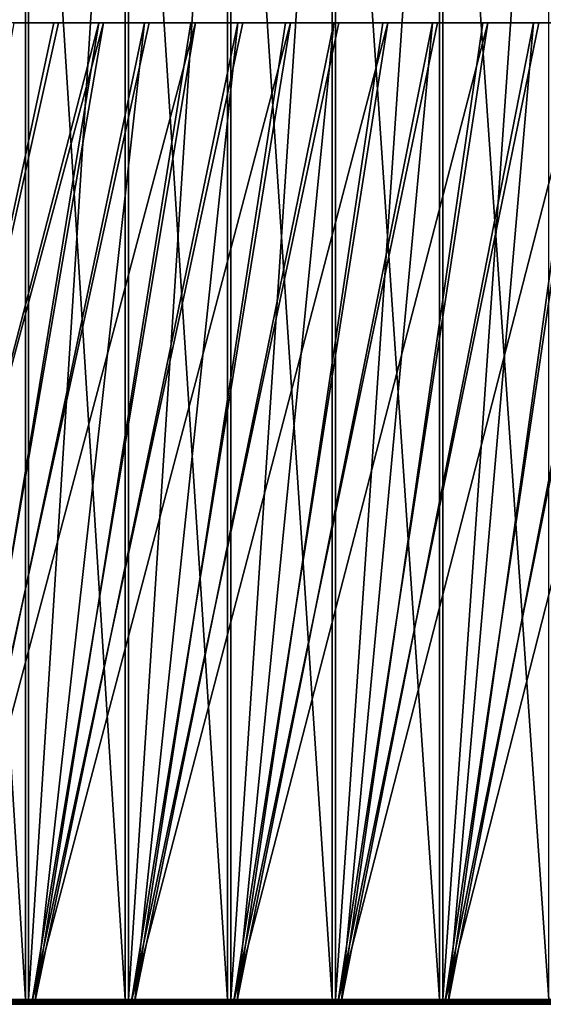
# Model space of a CAD drawing. Header units: millimetres. Extents: x 549 to 1049, y -22 to 79.
# Tile 9 of 247: x 638 to 671, y -22 to 40. Entities that reach past the tile are written whole.
import ezdxf

# ---------------------------------------------------------------- set-up
doc = ezdxf.new("R2010")
doc.units = ezdxf.units.MM
doc.header["$LTSCALE"] = 41.718519
for name, color, linetype in [('34', 7, 'CONTINUOUS'), ('35', 7, 'CONTINUOUS'), ('38', 7, 'CONTINUOUS'), ('39', 7, 'CONTINUOUS'), ('40', 7, 'CONTINUOUS'), ('41', 7, 'CONTINUOUS')]:
    doc.layers.add(name, color=color, linetype=linetype)

msp = doc.modelspace()

# ---------------------------------------------------------------- linework, layer by layer
at = {"layer": '34', "color": 44, "linetype": 'Continuous', "true_color": 0x8c7500}
for points in [[(638.73, 77.397, 150.922), (632.601, -22.003, 156.211), (632.601, 77.397, 156.211), (638.73, 77.397, 150.922)], [(638.73, -22.003, 150.922), (632.601, -22.003, 156.211), (638.73, 77.397, 150.922), (638.73, -22.003, 150.922)], [(645.028, 77.397, 145.833), (638.73, -22.003, 150.922), (638.73, 77.397, 150.922), (645.028, 77.397, 145.833)], [(645.028, -22.003, 145.833), (638.73, -22.003, 150.922), (645.028, 77.397, 145.833), (645.028, -22.003, 145.833)], [(651.487, 77.397, 140.951), (645.028, -22.003, 145.833), (645.028, 77.397, 145.833), (651.487, 77.397, 140.951)], [(651.487, -22.003, 140.951), (645.028, -22.003, 145.833), (651.487, 77.397, 140.951), (651.487, -22.003, 140.951)], [(658.101, 77.397, 136.281), (651.487, -22.003, 140.951), (651.487, 77.397, 140.951), (658.101, 77.397, 136.281)], [(658.101, -22.003, 136.281), (651.487, -22.003, 140.951), (658.101, 77.397, 136.281), (658.101, -22.003, 136.281)], [(664.862, 77.397, 131.827), (658.101, -22.003, 136.281), (658.101, 77.397, 136.281), (664.862, 77.397, 131.827)], [(664.862, -22.003, 131.827), (658.101, -22.003, 136.281), (664.862, 77.397, 131.827), (664.862, -22.003, 131.827)], [(671.764, -22.003, 127.594), (664.862, -22.003, 131.827), (671.764, 77.397, 127.594), (671.764, -22.003, 127.594)], [(671.764, 77.397, 127.594), (664.862, -22.003, 131.827), (664.862, 77.397, 131.827), (671.764, 77.397, 127.594)]]:
    msp.add_3dface(points, dxfattribs=at)
at = {"layer": '35', "color": 44, "linetype": 'Continuous', "true_color": 0x8c7500}
for points in [[(632.406, 77.397, 529.225), (638.53, -22.003, 534.521), (638.53, 77.397, 534.521), (632.406, 77.397, 529.225)], [(632.406, -22.003, 529.225), (638.53, -22.003, 534.521), (632.406, 77.397, 529.225), (632.406, -22.003, 529.225)], [(638.53, 77.397, 534.521), (644.822, -22.003, 539.617), (644.822, 77.397, 539.617), (638.53, 77.397, 534.521)], [(638.53, -22.003, 534.521), (644.822, -22.003, 539.617), (638.53, 77.397, 534.521), (638.53, -22.003, 534.521)], [(644.822, 77.397, 539.617), (651.276, -22.003, 544.505), (651.276, 77.397, 544.505), (644.822, 77.397, 539.617)], [(644.822, -22.003, 539.617), (651.276, -22.003, 544.505), (644.822, 77.397, 539.617), (644.822, -22.003, 539.617)], [(651.276, 77.397, 544.505), (657.885, -22.003, 549.183), (657.885, 77.397, 549.183), (651.276, 77.397, 544.505)], [(651.276, -22.003, 544.505), (657.885, -22.003, 549.183), (651.276, 77.397, 544.505), (651.276, -22.003, 544.505)], [(657.885, -22.003, 549.183), (664.642, -22.003, 553.643), (657.885, 77.397, 549.183), (657.885, -22.003, 549.183)], [(657.885, 77.397, 549.183), (664.642, -22.003, 553.643), (664.642, 77.397, 553.643), (657.885, 77.397, 549.183)], [(664.642, 77.397, 553.643), (671.539, -22.003, 557.883), (671.539, 77.397, 557.883), (664.642, 77.397, 553.643)], [(664.642, -22.003, 553.643), (671.539, -22.003, 557.883), (664.642, 77.397, 553.643), (664.642, -22.003, 553.643)]]:
    msp.add_3dface(points, dxfattribs=at)
at = {"layer": '38', "color": 44, "linetype": 'Continuous', "true_color": 0x8c7500}
for points in [[(640.319, 39.596, 176.182), (637.527, 39.596, 178.886), (627.105, -22.092, 162.179), (640.319, 39.596, 176.182)], [(633.044, -22.092, 156.708), (643.155, 39.596, 173.526), (627.105, -22.092, 162.179), (633.044, -22.092, 156.708)], [(643.155, 39.596, 173.526), (640.319, 39.596, 176.182), (627.105, -22.092, 162.179), (643.155, 39.596, 173.526)], [(639.157, -22.092, 151.433), (646.037, 39.596, 170.919), (633.044, -22.092, 156.708), (639.157, -22.092, 151.433)], [(646.037, 39.596, 170.919), (643.155, 39.596, 173.526), (633.044, -22.092, 156.708), (646.037, 39.596, 170.919)], [(645.438, -22.092, 146.357), (651.929, 39.596, 165.851), (639.157, -22.092, 151.433), (645.438, -22.092, 146.357)], [(651.929, 39.596, 165.851), (648.961, 39.596, 168.36), (639.157, -22.092, 151.433), (651.929, 39.596, 165.851)], [(648.961, 39.596, 168.36), (646.037, 39.596, 170.919), (639.157, -22.092, 151.433), (648.961, 39.596, 168.36)], [(651.88, -22.092, 141.488), (657.99, 39.596, 160.985), (645.438, -22.092, 146.357), (651.88, -22.092, 141.488)], [(657.99, 39.596, 160.985), (654.939, 39.596, 163.393), (645.438, -22.092, 146.357), (657.99, 39.596, 160.985)], [(654.939, 39.596, 163.393), (651.929, 39.596, 165.851), (645.438, -22.092, 146.357), (654.939, 39.596, 163.393)], [(658.476, -22.092, 136.831), (664.211, 39.596, 156.327), (651.88, -22.092, 141.488), (658.476, -22.092, 136.831)], [(664.211, 39.596, 156.327), (661.08, 39.596, 158.63), (651.88, -22.092, 141.488), (664.211, 39.596, 156.327)], [(661.08, 39.596, 158.63), (657.99, 39.596, 160.985), (651.88, -22.092, 141.488), (661.08, 39.596, 158.63)], [(665.219, -22.092, 132.389), (670.586, 39.596, 151.882), (658.476, -22.092, 136.831), (665.219, -22.092, 132.389)], [(670.586, 39.596, 151.882), (667.38, 39.596, 154.078), (658.476, -22.092, 136.831), (670.586, 39.596, 151.882)], [(667.38, 39.596, 154.078), (664.211, 39.596, 156.327), (658.476, -22.092, 136.831), (667.38, 39.596, 154.078)], [(673.829, 39.596, 149.74), (670.586, 39.596, 151.882), (665.219, -22.092, 132.389), (673.829, 39.596, 149.74)], [(677.107, 39.596, 147.654), (673.829, 39.596, 149.74), (665.219, -22.092, 132.389), (677.107, 39.596, 147.654)], [(672.103, -22.092, 128.168), (677.107, 39.596, 147.654), (665.219, -22.092, 132.389), (672.103, -22.092, 128.168)]]:
    msp.add_3dface(points, dxfattribs=at)
at = {"layer": '39', "color": 44, "linetype": 'Continuous', "true_color": 0x8c7500}
for points in [[(626.916, -22.092, 523.252), (643.45, 39.596, 512.355), (632.849, -22.092, 528.729), (626.916, -22.092, 523.252)], [(637.813, 39.596, 507.006), (640.609, 39.596, 509.704), (626.916, -22.092, 523.252), (637.813, 39.596, 507.006)], [(640.609, 39.596, 509.704), (643.45, 39.596, 512.355), (626.916, -22.092, 523.252), (640.609, 39.596, 509.704)], [(646.336, 39.596, 514.958), (649.265, 39.596, 517.512), (632.849, -22.092, 528.729), (646.336, 39.596, 514.958)], [(632.849, -22.092, 528.729), (649.265, 39.596, 517.512), (638.957, -22.092, 534.011), (632.849, -22.092, 528.729)], [(643.45, 39.596, 512.355), (646.336, 39.596, 514.958), (632.849, -22.092, 528.729), (643.45, 39.596, 512.355)], [(652.237, 39.596, 520.015), (655.251, 39.596, 522.468), (638.957, -22.092, 534.011), (652.237, 39.596, 520.015)], [(638.957, -22.092, 534.011), (655.251, 39.596, 522.468), (645.232, -22.092, 539.093), (638.957, -22.092, 534.011)], [(649.265, 39.596, 517.512), (652.237, 39.596, 520.015), (638.957, -22.092, 534.011), (649.265, 39.596, 517.512)], [(658.306, 39.596, 524.87), (661.401, 39.596, 527.22), (645.232, -22.092, 539.093), (658.306, 39.596, 524.87)], [(645.232, -22.092, 539.093), (661.401, 39.596, 527.22), (651.669, -22.092, 543.968), (645.232, -22.092, 539.093)], [(655.251, 39.596, 522.468), (658.306, 39.596, 524.87), (645.232, -22.092, 539.093), (655.251, 39.596, 522.468)], [(664.536, 39.596, 529.518), (667.708, 39.596, 531.762), (651.669, -22.092, 543.968), (664.536, 39.596, 529.518)], [(651.669, -22.092, 543.968), (667.708, 39.596, 531.762), (658.261, -22.092, 548.633), (651.669, -22.092, 543.968)], [(661.401, 39.596, 527.22), (664.536, 39.596, 529.518), (651.669, -22.092, 543.968), (661.401, 39.596, 527.22)], [(670.918, 39.596, 533.952), (674.165, 39.596, 536.088), (658.261, -22.092, 548.633), (670.918, 39.596, 533.952)], [(658.261, -22.092, 548.633), (674.165, 39.596, 536.088), (664.999, -22.092, 553.082), (658.261, -22.092, 548.633)], [(667.708, 39.596, 531.762), (670.918, 39.596, 533.952), (658.261, -22.092, 548.633), (667.708, 39.596, 531.762)], [(677.447, 39.596, 538.168), (680.764, 39.596, 540.193), (664.999, -22.092, 553.082), (677.447, 39.596, 538.168)], [(664.999, -22.092, 553.082), (680.764, 39.596, 540.193), (671.879, -22.092, 557.31), (664.999, -22.092, 553.082)], [(674.165, 39.596, 536.088), (677.447, 39.596, 538.168), (664.999, -22.092, 553.082), (674.165, 39.596, 536.088)]]:
    msp.add_3dface(points, dxfattribs=at)
at = {"layer": '40', "color": 44, "linetype": 'Continuous', "true_color": 0x8c7500}
for points in [[(638.973, -22.303, 151.213), (637.374, -22.296, 152.642), (632.853, -22.303, 156.495), (638.973, -22.303, 151.213)], [(639.157, -22.092, 151.433), (633.044, -22.092, 156.708), (637.502, -22.15, 152.794), (639.157, -22.092, 151.433)], [(643.552, -22.296, 147.56), (637.413, -22.276, 152.688), (637.374, -22.296, 152.642), (643.552, -22.296, 147.56)], [(643.552, -22.296, 147.56), (637.374, -22.296, 152.642), (638.973, -22.303, 151.213), (643.552, -22.296, 147.56)], [(643.589, -22.276, 147.607), (637.448, -22.244, 152.73), (637.413, -22.276, 152.688), (643.589, -22.276, 147.607)], [(643.589, -22.276, 147.607), (637.413, -22.276, 152.688), (643.552, -22.296, 147.56), (643.589, -22.276, 147.607)], [(643.623, -22.244, 147.65), (637.478, -22.202, 152.766), (637.448, -22.244, 152.73), (643.623, -22.244, 147.65)], [(643.623, -22.244, 147.65), (637.448, -22.244, 152.73), (643.589, -22.276, 147.607), (643.623, -22.244, 147.65)], [(643.652, -22.202, 147.687), (637.502, -22.15, 152.794), (637.478, -22.202, 152.766), (643.652, -22.202, 147.687)], [(643.652, -22.202, 147.687), (637.478, -22.202, 152.766), (643.623, -22.244, 147.65), (643.652, -22.202, 147.687)], [(643.675, -22.15, 147.716), (639.157, -22.092, 151.433), (637.502, -22.15, 152.794), (643.675, -22.15, 147.716)], [(643.675, -22.15, 147.716), (637.502, -22.15, 152.794), (643.652, -22.202, 147.687), (643.675, -22.15, 147.716)], [(645.261, -22.303, 146.132), (643.552, -22.296, 147.56), (638.973, -22.303, 151.213), (645.261, -22.303, 146.132)], [(645.438, -22.092, 146.357), (639.157, -22.092, 151.433), (643.675, -22.15, 147.716), (645.438, -22.092, 146.357)], [(649.889, -22.296, 142.679), (643.589, -22.276, 147.607), (643.552, -22.296, 147.56), (649.889, -22.296, 142.679)], [(649.889, -22.296, 142.679), (643.552, -22.296, 147.56), (645.261, -22.303, 146.132), (649.889, -22.296, 142.679)], [(649.925, -22.276, 142.727), (643.623, -22.244, 147.65), (643.589, -22.276, 147.607), (649.925, -22.276, 142.727)], [(649.925, -22.276, 142.727), (643.589, -22.276, 147.607), (649.889, -22.296, 142.679), (649.925, -22.276, 142.727)], [(649.958, -22.244, 142.771), (643.652, -22.202, 147.687), (643.623, -22.244, 147.65), (649.958, -22.244, 142.771)], [(649.958, -22.244, 142.771), (643.623, -22.244, 147.65), (649.925, -22.276, 142.727), (649.958, -22.244, 142.771)], [(649.986, -22.202, 142.809), (643.675, -22.15, 147.716), (643.652, -22.202, 147.687), (649.986, -22.202, 142.809)], [(649.986, -22.202, 142.809), (643.652, -22.202, 147.687), (649.958, -22.244, 142.771), (649.986, -22.202, 142.809)], [(650.008, -22.15, 142.838), (645.438, -22.092, 146.357), (643.675, -22.15, 147.716), (650.008, -22.15, 142.838)], [(650.008, -22.15, 142.838), (643.675, -22.15, 147.716), (649.986, -22.202, 142.809), (650.008, -22.15, 142.838)], [(651.711, -22.303, 141.257), (649.889, -22.296, 142.679), (645.261, -22.303, 146.132), (651.711, -22.303, 141.257)], [(651.88, -22.092, 141.488), (645.438, -22.092, 146.357), (650.008, -22.15, 142.838), (651.88, -22.092, 141.488)], [(656.38, -22.296, 138.003), (649.925, -22.276, 142.727), (649.889, -22.296, 142.679), (656.38, -22.296, 138.003)], [(656.38, -22.296, 138.003), (649.889, -22.296, 142.679), (651.711, -22.303, 141.257), (656.38, -22.296, 138.003)], [(656.415, -22.276, 138.052), (649.958, -22.244, 142.771), (649.925, -22.276, 142.727), (656.415, -22.276, 138.052)], [(656.415, -22.276, 138.052), (649.925, -22.276, 142.727), (656.38, -22.296, 138.003), (656.415, -22.276, 138.052)], [(656.446, -22.244, 138.097), (649.986, -22.202, 142.809), (649.958, -22.244, 142.771), (656.446, -22.244, 138.097)], [(656.446, -22.244, 138.097), (649.958, -22.244, 142.771), (656.415, -22.276, 138.052), (656.446, -22.244, 138.097)], [(656.473, -22.202, 138.136), (650.008, -22.15, 142.838), (649.986, -22.202, 142.809), (656.473, -22.202, 138.136)], [(656.473, -22.202, 138.136), (649.986, -22.202, 142.809), (656.446, -22.244, 138.097), (656.473, -22.202, 138.136)], [(656.494, -22.15, 138.166), (651.88, -22.092, 141.488), (650.008, -22.15, 142.838), (656.494, -22.15, 138.166)], [(656.494, -22.15, 138.166), (650.008, -22.15, 142.838), (656.473, -22.202, 138.136), (656.494, -22.15, 138.166)], [(658.314, -22.303, 136.594), (656.38, -22.296, 138.003), (651.711, -22.303, 141.257), (658.314, -22.303, 136.594)], [(658.476, -22.092, 136.831), (651.88, -22.092, 141.488), (656.494, -22.15, 138.166), (658.476, -22.092, 136.831)], [(663.018, -22.296, 133.538), (656.415, -22.276, 138.052), (656.38, -22.296, 138.003), (663.018, -22.296, 133.538)], [(663.018, -22.296, 133.538), (656.38, -22.296, 138.003), (658.314, -22.303, 136.594), (663.018, -22.296, 133.538)], [(663.051, -22.276, 133.588), (656.446, -22.244, 138.097), (656.415, -22.276, 138.052), (663.051, -22.276, 133.588)], [(663.051, -22.276, 133.588), (656.415, -22.276, 138.052), (663.018, -22.296, 133.538), (663.051, -22.276, 133.588)], [(663.08, -22.244, 133.634), (656.473, -22.202, 138.136), (656.446, -22.244, 138.097), (663.08, -22.244, 133.634)], [(663.08, -22.244, 133.634), (656.446, -22.244, 138.097), (663.051, -22.276, 133.588), (663.08, -22.244, 133.634)], [(663.106, -22.202, 133.673), (656.494, -22.15, 138.166), (656.473, -22.202, 138.136), (663.106, -22.202, 133.673)], [(663.106, -22.202, 133.673), (656.473, -22.202, 138.136), (663.08, -22.244, 133.634), (663.106, -22.202, 133.673)], [(663.126, -22.15, 133.704), (658.476, -22.092, 136.831), (656.494, -22.15, 138.166), (663.126, -22.15, 133.704)], [(663.126, -22.15, 133.704), (656.494, -22.15, 138.166), (663.106, -22.202, 133.673), (663.126, -22.15, 133.704)], [(665.066, -22.303, 132.147), (663.018, -22.296, 133.538), (658.314, -22.303, 136.594), (665.066, -22.303, 132.147)], [(665.219, -22.092, 132.389), (658.476, -22.092, 136.831), (663.126, -22.15, 133.704), (665.219, -22.092, 132.389)], [(669.795, -22.296, 129.287), (663.051, -22.276, 133.588), (663.018, -22.296, 133.538), (669.795, -22.296, 129.287)], [(669.795, -22.296, 129.287), (663.018, -22.296, 133.538), (665.066, -22.303, 132.147), (669.795, -22.296, 129.287)], [(669.826, -22.276, 129.339), (663.08, -22.244, 133.634), (663.051, -22.276, 133.588), (669.826, -22.276, 129.339)], [(669.826, -22.276, 129.339), (663.051, -22.276, 133.588), (669.795, -22.296, 129.287), (669.826, -22.276, 129.339)], [(669.855, -22.244, 129.386), (663.106, -22.202, 133.673), (663.08, -22.244, 133.634), (669.855, -22.244, 129.386)], [(669.855, -22.244, 129.386), (663.08, -22.244, 133.634), (669.826, -22.276, 129.339), (669.855, -22.244, 129.386)], [(669.879, -22.202, 129.426), (663.126, -22.15, 133.704), (663.106, -22.202, 133.673), (669.879, -22.202, 129.426)], [(669.879, -22.202, 129.426), (663.106, -22.202, 133.673), (669.855, -22.244, 129.386), (669.879, -22.202, 129.426)], [(669.898, -22.15, 129.457), (665.219, -22.092, 132.389), (663.126, -22.15, 133.704), (669.898, -22.15, 129.457)], [(669.898, -22.15, 129.457), (663.126, -22.15, 133.704), (669.879, -22.202, 129.426), (669.898, -22.15, 129.457)], [(671.957, -22.303, 127.921), (669.795, -22.296, 129.287), (665.066, -22.303, 132.147), (671.957, -22.303, 127.921)], [(672.103, -22.092, 128.168), (665.219, -22.092, 132.389), (669.898, -22.15, 129.457), (672.103, -22.092, 128.168)], [(676.705, -22.296, 125.256), (669.826, -22.276, 129.339), (669.795, -22.296, 129.287), (676.705, -22.296, 125.256)], [(676.705, -22.296, 125.256), (669.795, -22.296, 129.287), (671.957, -22.303, 127.921), (676.705, -22.296, 125.256)], [(676.734, -22.276, 125.309), (669.855, -22.244, 129.386), (669.826, -22.276, 129.339), (676.734, -22.276, 125.309)], [(676.734, -22.276, 125.309), (669.826, -22.276, 129.339), (676.705, -22.296, 125.256), (676.734, -22.276, 125.309)], [(676.761, -22.244, 125.357), (669.879, -22.202, 129.426), (669.855, -22.244, 129.386), (676.761, -22.244, 125.357)], [(676.761, -22.244, 125.357), (669.855, -22.244, 129.386), (676.734, -22.276, 125.309), (676.761, -22.244, 125.357)], [(676.784, -22.202, 125.397), (669.898, -22.15, 129.457), (669.879, -22.202, 129.426), (676.784, -22.202, 125.397)], [(676.784, -22.202, 125.397), (669.879, -22.202, 129.426), (676.761, -22.244, 125.357), (676.784, -22.202, 125.397)], [(676.802, -22.15, 125.429), (672.103, -22.092, 128.168), (669.898, -22.15, 129.457), (676.802, -22.15, 125.429)], [(676.802, -22.15, 125.429), (669.898, -22.15, 129.457), (676.784, -22.202, 125.397), (676.802, -22.15, 125.429)]]:
    msp.add_3dface(points, dxfattribs=at)
at = {"layer": '41', "color": 44, "linetype": 'Continuous', "true_color": 0x8c7500}
for points in [[(632.658, -22.303, 528.942), (637.049, -22.296, 532.692), (638.773, -22.303, 534.23), (632.658, -22.303, 528.942)], [(632.849, -22.092, 528.729), (638.957, -22.092, 534.011), (637.178, -22.15, 532.541), (632.849, -22.092, 528.729)], [(637.088, -22.276, 532.646), (643.256, -22.276, 537.738), (637.049, -22.296, 532.692), (637.088, -22.276, 532.646)], [(637.049, -22.296, 532.692), (643.256, -22.276, 537.738), (643.219, -22.296, 537.785), (637.049, -22.296, 532.692)], [(637.049, -22.296, 532.692), (643.219, -22.296, 537.785), (638.773, -22.303, 534.23), (637.049, -22.296, 532.692)], [(637.124, -22.244, 532.605), (643.29, -22.244, 537.695), (637.088, -22.276, 532.646), (637.124, -22.244, 532.605)], [(637.088, -22.276, 532.646), (643.29, -22.244, 537.695), (643.256, -22.276, 537.738), (637.088, -22.276, 532.646)], [(637.124, -22.244, 532.605), (643.32, -22.202, 537.658), (643.29, -22.244, 537.695), (637.124, -22.244, 532.605)], [(637.154, -22.202, 532.569), (643.32, -22.202, 537.658), (637.124, -22.244, 532.605), (637.154, -22.202, 532.569)], [(637.154, -22.202, 532.569), (643.343, -22.15, 537.63), (643.32, -22.202, 537.658), (637.154, -22.202, 532.569)], [(637.178, -22.15, 532.541), (643.343, -22.15, 537.63), (637.154, -22.202, 532.569), (637.178, -22.15, 532.541)], [(637.178, -22.15, 532.541), (638.957, -22.092, 534.011), (643.343, -22.15, 537.63), (637.178, -22.15, 532.541)], [(638.773, -22.303, 534.23), (643.219, -22.296, 537.785), (645.056, -22.303, 539.318), (638.773, -22.303, 534.23)], [(638.957, -22.092, 534.011), (645.232, -22.092, 539.093), (643.343, -22.15, 537.63), (638.957, -22.092, 534.011)], [(643.219, -22.296, 537.785), (649.584, -22.276, 542.629), (649.548, -22.296, 542.677), (643.219, -22.296, 537.785)], [(643.256, -22.276, 537.738), (649.584, -22.276, 542.629), (643.219, -22.296, 537.785), (643.256, -22.276, 537.738)], [(643.219, -22.296, 537.785), (649.548, -22.296, 542.677), (645.056, -22.303, 539.318), (643.219, -22.296, 537.785)], [(643.29, -22.244, 537.695), (649.617, -22.244, 542.585), (643.256, -22.276, 537.738), (643.29, -22.244, 537.695)], [(643.256, -22.276, 537.738), (649.617, -22.244, 542.585), (649.584, -22.276, 542.629), (643.256, -22.276, 537.738)], [(643.29, -22.244, 537.695), (649.645, -22.202, 542.547), (649.617, -22.244, 542.585), (643.29, -22.244, 537.695)], [(643.32, -22.202, 537.658), (649.645, -22.202, 542.547), (643.29, -22.244, 537.695), (643.32, -22.202, 537.658)], [(643.32, -22.202, 537.658), (649.667, -22.15, 542.518), (649.645, -22.202, 542.547), (643.32, -22.202, 537.658)], [(643.343, -22.15, 537.63), (649.667, -22.15, 542.518), (643.32, -22.202, 537.658), (643.343, -22.15, 537.63)], [(643.343, -22.15, 537.63), (645.232, -22.092, 539.093), (649.667, -22.15, 542.518), (643.343, -22.15, 537.63)], [(645.056, -22.303, 539.318), (649.548, -22.296, 542.677), (651.5, -22.303, 544.199), (645.056, -22.303, 539.318)], [(645.232, -22.092, 539.093), (651.669, -22.092, 543.968), (649.667, -22.15, 542.518), (645.232, -22.092, 539.093)], [(649.548, -22.296, 542.677), (656.066, -22.276, 547.315), (656.031, -22.296, 547.364), (649.548, -22.296, 542.677)], [(649.584, -22.276, 542.629), (656.066, -22.276, 547.315), (649.548, -22.296, 542.677), (649.584, -22.276, 542.629)], [(649.548, -22.296, 542.677), (656.031, -22.296, 547.364), (651.5, -22.303, 544.199), (649.548, -22.296, 542.677)], [(649.617, -22.244, 542.585), (656.097, -22.244, 547.27), (649.584, -22.276, 542.629), (649.617, -22.244, 542.585)], [(649.584, -22.276, 542.629), (656.097, -22.244, 547.27), (656.066, -22.276, 547.315), (649.584, -22.276, 542.629)], [(649.617, -22.244, 542.585), (656.124, -22.202, 547.231), (656.097, -22.244, 547.27), (649.617, -22.244, 542.585)], [(649.645, -22.202, 542.547), (656.124, -22.202, 547.231), (649.617, -22.244, 542.585), (649.645, -22.202, 542.547)], [(649.667, -22.15, 542.518), (656.145, -22.15, 547.201), (649.645, -22.202, 542.547), (649.667, -22.15, 542.518)], [(649.645, -22.202, 542.547), (656.145, -22.15, 547.201), (656.124, -22.202, 547.231), (649.645, -22.202, 542.547)], [(649.667, -22.15, 542.518), (651.669, -22.092, 543.968), (656.145, -22.15, 547.201), (649.667, -22.15, 542.518)], [(651.5, -22.303, 544.199), (656.031, -22.296, 547.364), (658.099, -22.303, 548.869), (651.5, -22.303, 544.199)], [(651.669, -22.092, 543.968), (658.261, -22.092, 548.633), (656.145, -22.15, 547.201), (651.669, -22.092, 543.968)], [(656.066, -22.276, 547.315), (662.694, -22.276, 551.79), (656.031, -22.296, 547.364), (656.066, -22.276, 547.315)], [(656.031, -22.296, 547.364), (662.694, -22.276, 551.79), (662.661, -22.296, 551.841), (656.031, -22.296, 547.364)], [(656.031, -22.296, 547.364), (662.661, -22.296, 551.841), (658.099, -22.303, 548.869), (656.031, -22.296, 547.364)], [(656.097, -22.244, 547.27), (662.724, -22.244, 551.744), (656.066, -22.276, 547.315), (656.097, -22.244, 547.27)], [(656.066, -22.276, 547.315), (662.724, -22.244, 551.744), (662.694, -22.276, 551.79), (656.066, -22.276, 547.315)], [(656.097, -22.244, 547.27), (662.749, -22.202, 551.705), (662.724, -22.244, 551.744), (656.097, -22.244, 547.27)], [(656.124, -22.202, 547.231), (662.749, -22.202, 551.705), (656.097, -22.244, 547.27), (656.124, -22.202, 547.231)], [(656.145, -22.15, 547.201), (662.769, -22.15, 551.674), (656.124, -22.202, 547.231), (656.145, -22.15, 547.201)], [(656.124, -22.202, 547.231), (662.769, -22.15, 551.674), (662.749, -22.202, 551.705), (656.124, -22.202, 547.231)], [(656.145, -22.15, 547.201), (658.261, -22.092, 548.633), (662.769, -22.15, 551.674), (656.145, -22.15, 547.201)], [(658.099, -22.303, 548.869), (662.661, -22.296, 551.841), (664.845, -22.303, 553.323), (658.099, -22.303, 548.869)], [(658.261, -22.092, 548.633), (664.999, -22.092, 553.082), (662.769, -22.15, 551.674), (658.261, -22.092, 548.633)], [(662.694, -22.276, 551.79), (669.462, -22.276, 556.051), (662.661, -22.296, 551.841), (662.694, -22.276, 551.79)], [(662.661, -22.296, 551.841), (669.462, -22.276, 556.051), (669.431, -22.296, 556.103), (662.661, -22.296, 551.841)], [(662.661, -22.296, 551.841), (669.431, -22.296, 556.103), (664.845, -22.303, 553.323), (662.661, -22.296, 551.841)], [(662.694, -22.276, 551.79), (669.491, -22.244, 556.004), (669.462, -22.276, 556.051), (662.694, -22.276, 551.79)], [(662.724, -22.244, 551.744), (669.491, -22.244, 556.004), (662.694, -22.276, 551.79), (662.724, -22.244, 551.744)], [(662.724, -22.244, 551.744), (669.515, -22.202, 555.964), (669.491, -22.244, 556.004), (662.724, -22.244, 551.744)], [(662.749, -22.202, 551.705), (669.515, -22.202, 555.964), (662.724, -22.244, 551.744), (662.749, -22.202, 551.705)], [(662.749, -22.202, 551.705), (669.534, -22.15, 555.933), (669.515, -22.202, 555.964), (662.749, -22.202, 551.705)], [(662.769, -22.15, 551.674), (669.534, -22.15, 555.933), (662.749, -22.202, 551.705), (662.769, -22.15, 551.674)], [(662.769, -22.15, 551.674), (664.999, -22.092, 553.082), (669.534, -22.15, 555.933), (662.769, -22.15, 551.674)], [(664.845, -22.303, 553.323), (669.431, -22.296, 556.103), (671.733, -22.303, 557.557), (664.845, -22.303, 553.323)], [(664.999, -22.092, 553.082), (671.879, -22.092, 557.31), (669.534, -22.15, 555.933), (664.999, -22.092, 553.082)], [(669.462, -22.276, 556.051), (676.364, -22.276, 560.093), (669.431, -22.296, 556.103), (669.462, -22.276, 556.051)], [(669.431, -22.296, 556.103), (676.364, -22.276, 560.093), (676.334, -22.296, 560.145), (669.431, -22.296, 556.103)], [(669.431, -22.296, 556.103), (676.334, -22.296, 560.145), (671.733, -22.303, 557.557), (669.431, -22.296, 556.103)], [(669.462, -22.276, 556.051), (676.39, -22.244, 560.045), (676.364, -22.276, 560.093), (669.462, -22.276, 556.051)], [(669.491, -22.244, 556.004), (676.39, -22.244, 560.045), (669.462, -22.276, 556.051), (669.491, -22.244, 556.004)], [(669.491, -22.244, 556.004), (676.413, -22.202, 560.004), (676.39, -22.244, 560.045), (669.491, -22.244, 556.004)], [(669.515, -22.202, 555.964), (676.413, -22.202, 560.004), (669.491, -22.244, 556.004), (669.515, -22.202, 555.964)], [(669.515, -22.202, 555.964), (676.432, -22.15, 559.972), (676.413, -22.202, 560.004), (669.515, -22.202, 555.964)], [(669.534, -22.15, 555.933), (676.432, -22.15, 559.972), (669.515, -22.202, 555.964), (669.534, -22.15, 555.933)], [(669.534, -22.15, 555.933), (671.879, -22.092, 557.31), (676.432, -22.15, 559.972), (669.534, -22.15, 555.933)]]:
    msp.add_3dface(points, dxfattribs=at)

doc.saveas('drawing.dxf')
